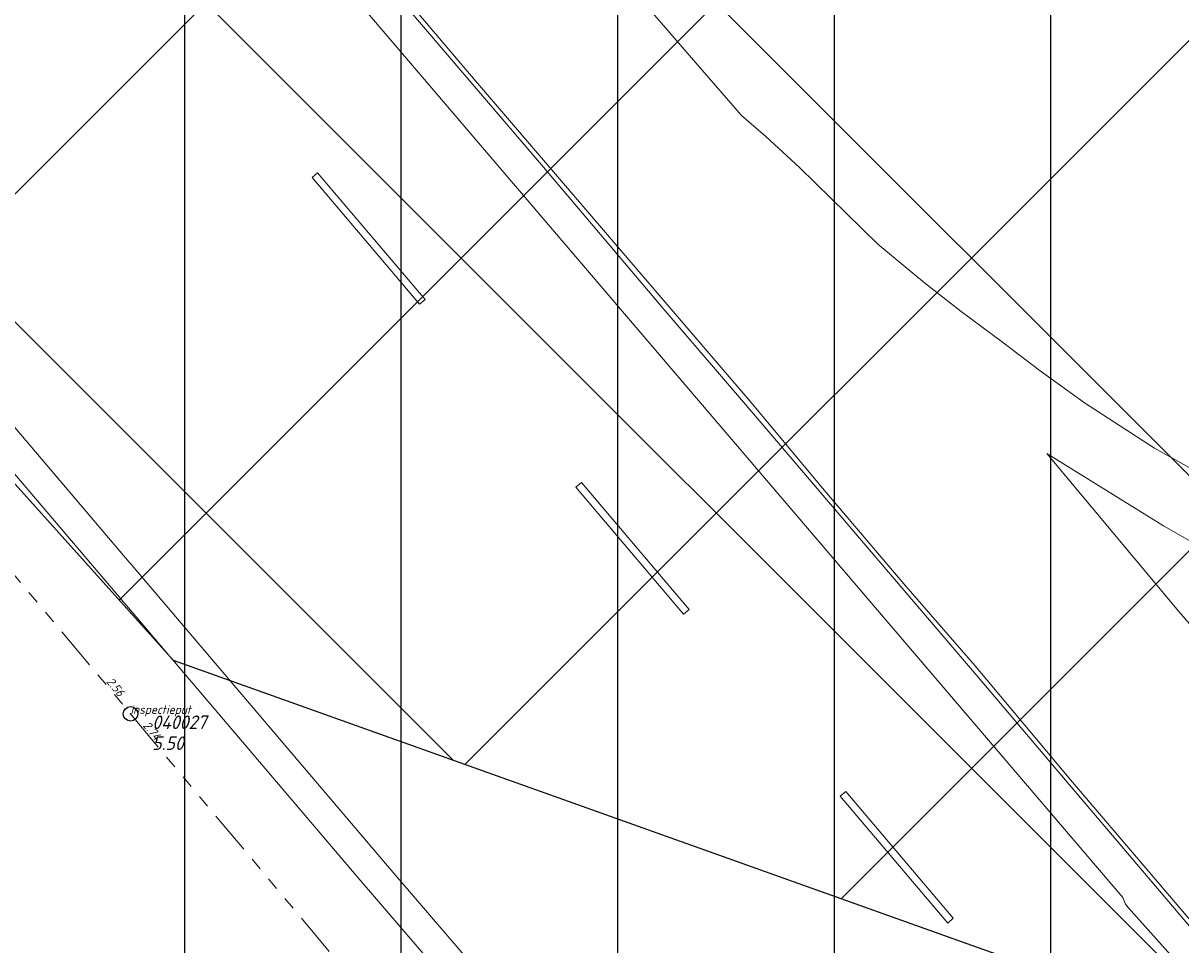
# Model space of a CAD drawing. Extents: x 148869 to 161638, y 453607 to 469810.
# Tile 152 of 256: x 152437 to 152597, y 463334 to 463462. Entities that reach past the tile are written whole.
import ezdxf

# ---------------------------------------------------------------- set-up
doc = ezdxf.new("R2010")
doc.units = 0
doc.header["$PDMODE"] = 32
doc.header["$PDSIZE"] = 2
doc.linetypes.add('RI-GWA', pattern=[18.45, 6, -1.8, 1.75, -1.8, 1.75, -1.8, 1.75, -1.8])
doc.layers.get('0').update_dxf_attribs({"linetype": 'CONTINUOUS'})
doc.layers.get('DEFPOINTS').update_dxf_attribs({"linetype": 'CONTINUOUS'})
for name, color, linetype in [('2023', 90, 'CONTINUOUS'), ('2023 hatch', 90, 'CONTINUOUS'), ('2024 hatch', 160, 'CONTINUOUS')]:
    doc.layers.add(name, color=color, linetype=linetype)
for name, color, linetype, lineweight in [('B-OI-RI-GWA-PUTDEKSELHOOGTE-T25', 10, 'CONTINUOUS', 25), ('B-OI-RI-GWA_BOB-T18', 10, 'CONTINUOUS', 18), ('B-OI-RI-GWA_PUTNUMMER-T18', 10, 'CONTINUOUS', 18), ('B-OI-RI-GWA_RIOOLPUT-S', 10, 'CONTINUOUS', 25), ('B-OI-RI-GWA_TRANSPORTLEIDING-G', 10, 'RI-GWA', 18), ('B-RO-VH-VERHARDING_HALFVERHARDING-GV', 251, 'CONTINUOUS', 18), ('B-RO-VH-VERHARDING_OPEN-GV', 251, 'CONTINUOUS', 18)]:
    doc.layers.add(name, color=color, linetype=linetype, lineweight=lineweight)
doc.styles.add('NLCS-ISO-M500-T18_CURSIEF', font='NLCS-ISO.ttf', dxfattribs={"oblique": 15, "height": 0.9})
doc.styles.add('NLCS-ISO-M750-T25_CURSIEF', font='NLCS-ISO.ttf', dxfattribs={"oblique": 15, "height": 1.875})

# ---------------------------------------------------------------- blocks, each defined once
blk = doc.blocks.new('ACMAP_ANN_TEMPLATE_gwa-nap-l')
at = {"color": 0, "linetype": 'ByBlock', "style": 'NLCS-ISO-M500-T18_CURSIEF', "oblique": 15}
blk.add_attdef('gwa-nap-l', (2.3, 0.2), '', height=1.2, dxfattribs=at)
blk = doc.blocks.new('ACMAP_ANN_TEMPLATE_gwa-nap-r')
at = {"color": 0, "linetype": 'ByBlock', "style": 'NLCS-ISO-M500-T18_CURSIEF', "oblique": 15}
blk.add_attdef('gwa-nap-r', (-5.6, 0.2), '', height=1.2, dxfattribs=at)
blk = doc.blocks.new('ACMAP_ANN_TEMPLATE_gwa-puth')
at = {"color": 0, "linetype": 'ByBlock', "style": 'NLCS-ISO-M750-T25_CURSIEF', "oblique": 15}
blk.add_attdef('gwa-puth', (3, -5), '', height=1.88, dxfattribs=at)
blk = doc.blocks.new('ACMAP_ANN_TEMPLATE_gwa-putnr')
at = {"color": 0, "linetype": 'ByBlock', "style": 'NLCS-ISO-M750-T25_CURSIEF', "oblique": 15}
blk.add_attdef('gwa-putnr', (3, -2.1), '', height=1.88, dxfattribs=at)
blk = doc.blocks.new('ACMAP_ANN_TEMPLATE_type knoop')
at = {"layer": 'DEFPOINTS', "style": 'NLCS-ISO-M500-T18_CURSIEF', "oblique": 15}
blk.add_attdef('type_knoop', (0, 0), '', height=1.2, dxfattribs=at)

msp = doc.modelspace()

# ---------------------------------------------------------------- hatches: boundary and pattern name
at = {"layer": '2023 hatch'}
h = msp.add_hatch(dxfattribs=at)
h.set_pattern_fill('L45L135', color=256, scale=49.98)
h.set_pattern_definition([(45, (0, 0), (-35.341197, 35.341197), []), (135, (0, 0), (-35.341197, -35.341197), [])])
h.paths.add_polyline_path([(155033.65, 463387.49), (154736.21, 463174.82), (154703.82, 463157.03), (154669.13, 463116.73), (154497.36, 463128.81), (154485.96, 463103.35), (154403, 462810.28), (154029.41, 462913.19), (153921.91, 462926.36), (153533.06, 462959.92), (153521.58, 463046.87), (153065.73, 463131.59), (152840.09, 463157.69), (152602.55, 463321.62), (152457.44, 463373.38), (152283.77, 463566.95), (152230.15, 463641.33), (152156.25, 463699.58), (152012.16, 463887.19), (152009.38, 463939.89), (151991.35, 464191.03), (152103.19, 464343.83), (152153.39, 464455.21), (152151.03, 464561.94), (152249.45, 464811.76), (152130.92, 465032.5), (152332.42, 465169.93), (152738.18, 465252.75), (152947.54, 465152.17), (153150.32, 465023.39), (153302.02, 464886.05), (153728.6, 464650.43), (153874.6, 464567.83), (153954.88, 464501.43), (153988.94, 464472.57), (154027.82, 464422.75), (154193.47, 464138.07), (154280.01, 463968.67), (154339.28, 463993.19), (154494.94, 463873.13), (154622.49, 463821.49), (154755.92, 463721.99), (154868.72, 463597.28)])
at = {"layer": '2024 hatch'}
h = msp.add_hatch(dxfattribs=at)
h.set_pattern_fill('ANSI31', color=256, scale=29.988, angle=45)
h.set_pattern_definition([(90, (0, 0), (-29.988, 0), [])])
h.paths.add_polyline_path([(153060.97, 462471.33), (152787.39, 462332.45), (152683.96, 462314.58), (152571.59, 462395.32), (152563.82, 462406.18), (152398.44, 462422.66), (152151.13, 462555.77), (152130.97, 462967.46), (151963.51, 463060.43), (151619.43, 463158.93), (151635.54, 463357.09), (152009.16, 463977.93), (152157.72, 463944.62), (152280.12, 463919.12), (152508.66, 464143.59), (152698.68, 463896.62), (152536.72, 463732.43), (152656.87, 463588.89), (152658.63, 463316.61), (152691.32, 463187.08), (152688.32, 463085.82), (152689.17, 463075.64), (152721.38, 462998.51), (152757.48, 462725.88), (152775.44, 462698.77), (152933.57, 462680.1)])

# ---------------------------------------------------------------- linework, layer by layer
at = {"layer": '2023', "flags": 128}
msp.add_lwpolyline([(153921.91, 462926.36), (153533.06, 462959.92), (153521.58, 463046.87), (153065.73, 463131.59), (152840.09, 463157.69), (152602.55, 463321.62), (152457.44, 463373.38), (152283.77, 463566.95), (152230.15, 463641.33), (152156.25, 463699.58), (152012.16, 463887.19), (152009.38, 463939.89), (151991.35, 464191.03), (152103.19, 464343.83), (152153.39, 464455.21), (152151.03, 464561.94), (152249.45, 464811.76), (152130.92, 465032.5), (152332.42, 465169.93), (152738.18, 465252.75), (152947.54, 465152.17), (153150.32, 465023.39), (153302.02, 464886.05), (153728.6, 464650.43)], dxfattribs=at)
at = {"layer": 'B-OI-RI-GWA_RIOOLPUT-S', "color": 251}
msp.add_point((152451.5, 463366), dxfattribs=at)
at = {"layer": 'B-OI-RI-GWA_TRANSPORTLEIDING-G', "color": 251}
for p, q in [((152394.65, 463434), (152451.5, 463366)), ((152451.5, 463366), (152508.75, 463297.5))]:
    msp.add_line(p, q, dxfattribs=at)
at = {"layer": 'B-RO-VH-VERHARDING_HALFVERHARDING-GV', "flags": 128}
for points in [[(152598.1, 463400.14), (152593.31, 463402.79), (152583.64, 463409.1), (152577.47, 463413.52), (152572.28, 463417.48), (152566.53, 463421.73), (152561.46, 463425.69), (152555.02, 463431.07), (152544.14, 463441.7), (152539.48, 463445.98), (152536.13, 463448.91), (152519.25, 463468.37), (152512.14, 463476.03), (152500.45, 463489.42), (152487.96, 463503.39), (152487.68, 463503.59), (152470.66, 463522.84), (152467.67, 463524.12), (152451.43, 463541.57), (152451.54, 463543.45), (152447.61, 463547.62), (152445.2, 463548.17), (152436.9, 463556.91), (152435.35, 463557.69)], [(152426.79, 463538.57), (152442.01, 463520.85), (152466.49, 463492.06), (152488.83, 463466.02), (152498.43, 463454.65), (152537.46, 463409.13), (152547.11, 463397.56), (152558.62, 463384.02), (152568.41, 463372.69), (152581.98, 463356.54), (152619.52, 463312.48)], [(152596.75, 463331.3), (152589.65, 463339.17), (152589.31, 463339.66), (152588.95, 463340.58), (152479.75, 463468.54), (152449.18, 463504.07), (152434.71, 463521.35)], [(152411.84, 463433.47), (152451.3, 463387.01), (152451.43, 463386.86), (152487.6, 463344.37), (152520.09, 463306.47)], [(152689.08, 463322.02), (152675.08, 463334.65), (152659.72, 463348.02), (152653.19, 463353.41), (152647.26, 463358.21), (152642.95, 463361.63), (152634.11, 463368.12), (152624.91, 463374.28), (152615.36, 463380.15), (152606.95, 463384.99), (152594.56, 463392.06), (152578.39, 463402.08), (152596.67, 463380.2), (152614.87, 463359.13), (152620.19, 463353.27), (152623.04, 463350.29), (152632.91, 463340.76), (152665.63, 463309.52)], [(152665.63, 463309.52), (152632.91, 463340.76), (152623.04, 463350.29), (152620.19, 463353.27), (152614.87, 463359.13), (152596.67, 463380.2), (152578.39, 463402.08), (152594.56, 463392.06), (152606.95, 463384.99), (152615.36, 463380.15), (152624.91, 463374.28), (152634.11, 463368.12), (152642.95, 463361.63), (152647.26, 463358.21), (152653.19, 463353.41), (152659.72, 463348.02), (152675.08, 463334.65), (152689.08, 463322.02)]]:
    msp.add_lwpolyline(points, dxfattribs=at)
for points in [[(152477.41, 463440.97), (152492.3, 463423.41), (152491.53, 463422.76), (152476.64, 463440.32)], [(152513.19, 463397.4), (152513.96, 463398.04), (152528.85, 463380.48), (152528.08, 463379.83)], [(152564.68, 463337.03), (152549.8, 463354.59), (152550.56, 463355.24), (152565.45, 463337.68)]]:
    msp.add_lwpolyline(points, close=True, dxfattribs=at)
at = {"layer": 'B-RO-VH-VERHARDING_OPEN-GV', "flags": 128}
for points in [[(152598.93, 463335.68), (152582.29, 463355.31), (152568.89, 463371.07), (152553.51, 463389.11), (152537.52, 463407.9), (152525.28, 463422.17), (152508.69, 463441.72), (152492.33, 463460.87), (152477.92, 463477.82), (152462.02, 463496.44), (152448.32, 463512.56), (152431.5, 463532.29)], [(152434.71, 463521.35), (152449.18, 463504.07), (152479.75, 463468.54), (152588.95, 463340.58), (152589.31, 463339.66), (152589.65, 463339.17), (152596.75, 463331.3)], [(152520.09, 463306.47), (152487.6, 463344.37), (152451.43, 463386.86), (152451.3, 463387.01), (152411.84, 463433.47)], [(152421.2, 463415.92), (152483.03, 463343.27), (152525.78, 463293.5)]]:
    msp.add_lwpolyline(points, dxfattribs=at)

# ---------------------------------------------------------------- block references
at = {"layer": 'B-OI-RI-GWA-PUTDEKSELHOOGTE-T25', "color": 251}
msp.add_blockref('ACMAP_ANN_TEMPLATE_gwa-puth', (152451.5, 463366), dxfattribs=at).add_auto_attribs({'gwa-puth': '5.50'})
at = {"layer": 'B-OI-RI-GWA_BOB-T18', "color": 251}
for name, rotation, values in [('ACMAP_ANN_TEMPLATE_gwa-nap-r', 309.8966152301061, {'gwa-nap-r': '2.56'}), ('ACMAP_ANN_TEMPLATE_gwa-nap-l', 309.8877449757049, {'gwa-nap-l': '2.74'})]:
    msp.add_blockref(name, (152451.5, 463366), dxfattribs=dict(at, rotation=rotation)).add_auto_attribs(values)
at = {"layer": 'B-OI-RI-GWA_PUTNUMMER-T18', "color": 251}
msp.add_blockref('ACMAP_ANN_TEMPLATE_gwa-putnr', (152451.5, 463366), dxfattribs=at).add_auto_attribs({'gwa-putnr': '040027'})
at = {"layer": 'DEFPOINTS'}
msp.add_blockref('ACMAP_ANN_TEMPLATE_type knoop', (152451.5, 463366), dxfattribs=at).add_auto_attribs({'type_knoop': 'inspectieput'})

doc.saveas('drawing.dxf')
